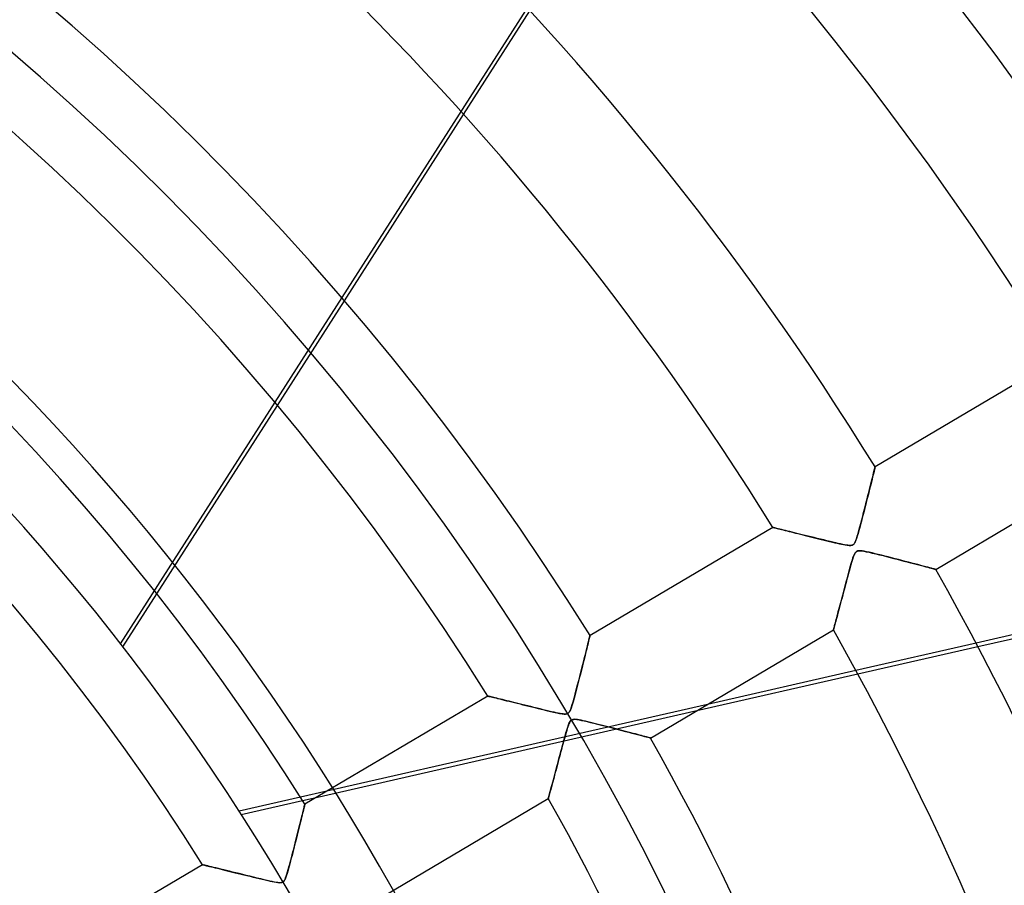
# Model space of a CAD drawing. Header units: millimetres. Extents: x -635 to 635, y -635 to 635.
# Tile 44 of 52: x 145 to 228, y 99 to 172. Entities that reach past the tile are written whole.
import ezdxf

# ---------------------------------------------------------------- set-up
doc = ezdxf.new("R2010")
doc.units = ezdxf.units.MM
doc.layers.add('HIDDEN', color=7, linetype='Continuous')
doc.layers.add('THICK', color=7, linetype='Continuous')

msp = doc.modelspace()

# ---------------------------------------------------------------- linework, layer by layer
at = {"layer": 'HIDDEN'}
for p, q in [((153.852, 119.444), (203.148, 196.44)), ((182.686, 163.903), (188.261, 172.611)), ((167.041, 139.468), (172.672, 148.262)), ((217.163, 133.908), (217.191, 134.022)), ((217.191, 134.022), (217.215, 134.119)), ((217.215, 134.119), (217.234, 134.195)), ((217.234, 134.195), (217.248, 134.251)), ((217.248, 134.251), (217.256, 134.284)), ((217.256, 134.284), (217.259, 134.296)), ((216.959, 133.089), (217.008, 133.284)), ((217.008, 133.284), (217.053, 133.464)), ((217.053, 133.464), (217.093, 133.628)), ((217.093, 133.628), (217.13, 133.776)), ((217.13, 133.776), (217.163, 133.908)), ((216.726, 132.157), (216.789, 132.412)), ((216.789, 132.412), (216.85, 132.652)), ((216.85, 132.652), (216.906, 132.878)), ((216.906, 132.878), (216.959, 133.089)), ((216.518, 131.338), (216.589, 131.619)), ((216.589, 131.619), (216.659, 131.892)), ((216.659, 131.892), (216.726, 132.157)), ((216.294, 130.462), (216.371, 130.759)), ((216.371, 130.759), (216.445, 131.051)), ((216.445, 131.051), (216.518, 131.338)), ((216.137, 129.859), (216.217, 130.162)), ((216.217, 130.162), (216.294, 130.462)), ((208.667, 129.214), (208.675, 129.212)), ((208.675, 129.212), (208.699, 129.207)), ((208.699, 129.207), (208.738, 129.197)), ((208.738, 129.197), (208.792, 129.184)), ((208.792, 129.184), (208.861, 129.167)), ((208.861, 129.167), (208.944, 129.146)), ((208.944, 129.146), (209.041, 129.123)), ((209.041, 129.123), (209.15, 129.096)), ((209.15, 129.096), (209.271, 129.066)), ((209.271, 129.066), (209.403, 129.034)), ((215.897, 128.963), (215.976, 129.25)), ((215.976, 129.25), (216.057, 129.553)), ((216.057, 129.553), (216.137, 129.859)), ((209.403, 129.034), (209.546, 128.999)), ((209.546, 128.999), (209.698, 128.961)), ((209.698, 128.961), (209.859, 128.922)), ((209.859, 128.922), (210.028, 128.88)), ((210.028, 128.88), (210.205, 128.836)), ((210.205, 128.836), (210.389, 128.791)), ((210.389, 128.791), (210.578, 128.744)), ((210.578, 128.744), (210.774, 128.696)), ((210.774, 128.696), (210.975, 128.646)), ((210.975, 128.646), (211.181, 128.595)), ((211.181, 128.595), (211.392, 128.543)), ((211.392, 128.543), (211.607, 128.49)), ((211.607, 128.49), (211.826, 128.436)), ((211.826, 128.436), (212.049, 128.381)), ((212.049, 128.381), (212.274, 128.325)), ((212.274, 128.325), (212.503, 128.268)), ((212.503, 128.268), (212.734, 128.212)), ((215.629, 128.103), (215.69, 128.269)), ((215.69, 128.269), (215.754, 128.469)), ((215.754, 128.469), (215.824, 128.701)), ((215.824, 128.701), (215.897, 128.963)), ((212.734, 128.212), (212.967, 128.154)), ((212.967, 128.154), (213.202, 128.097)), ((213.202, 128.097), (213.436, 128.04)), ((213.436, 128.04), (213.664, 127.985)), ((213.664, 127.985), (213.88, 127.933)), ((213.88, 127.933), (214.082, 127.886)), ((214.082, 127.886), (214.27, 127.843)), ((214.27, 127.843), (214.442, 127.805)), ((214.442, 127.805), (214.597, 127.773)), ((214.597, 127.773), (214.75, 127.743)), ((214.75, 127.743), (214.917, 127.716)), ((214.917, 127.716), (215.08, 127.698)), ((215.08, 127.698), (215.22, 127.699)), ((215.22, 127.699), (215.33, 127.721)), ((215.33, 127.721), (215.419, 127.768)), ((215.419, 127.768), (215.496, 127.845)), ((215.496, 127.845), (215.566, 127.96)), ((215.566, 127.96), (215.629, 128.103)), ((215.382, 126.596), (215.334, 126.442)), ((215.427, 126.729), (215.382, 126.596)), ((215.47, 126.844), (215.427, 126.729)), ((215.511, 126.941), (215.47, 126.844)), ((215.552, 127.023), (215.511, 126.941)), ((215.593, 127.09), (215.552, 127.023)), ((215.636, 127.143), (215.593, 127.09)), ((215.681, 127.185), (215.636, 127.143)), ((215.732, 127.216), (215.681, 127.185)), ((215.79, 127.238), (215.732, 127.216)), ((215.856, 127.252), (215.79, 127.238)), ((215.935, 127.257), (215.856, 127.252)), ((216.036, 127.254), (215.935, 127.257)), ((216.17, 127.239), (216.036, 127.254)), ((216.34, 127.212), (216.17, 127.239)), ((216.537, 127.173), (216.34, 127.212)), ((216.758, 127.125), (216.537, 127.173)), ((216.999, 127.069), (216.758, 127.125)), ((217.255, 127.008), (216.999, 127.069)), ((217.52, 126.943), (217.255, 127.008)), ((217.792, 126.875), (217.52, 126.943)), ((218.071, 126.805), (217.792, 126.875)), ((218.354, 126.733), (218.071, 126.805)), ((218.641, 126.66), (218.354, 126.733)), ((218.93, 126.586), (218.641, 126.66)), ((219.22, 126.511), (218.93, 126.586)), ((215.165, 125.858), (215.101, 125.628)), ((215.225, 126.071), (215.165, 125.858)), ((215.281, 126.266), (215.225, 126.071)), ((215.334, 126.442), (215.281, 126.266)), ((219.509, 126.436), (219.22, 126.511)), ((219.794, 126.362), (219.509, 126.436)), ((220.073, 126.289), (219.794, 126.362)), ((220.343, 126.218), (220.073, 126.289)), ((220.603, 126.15), (220.343, 126.218)), ((220.851, 126.085), (220.603, 126.15)), ((221.086, 126.023), (220.851, 126.085)), ((221.306, 125.965), (221.086, 126.023)), ((221.509, 125.911), (221.306, 125.965)), ((221.695, 125.862), (221.509, 125.911)), ((221.861, 125.818), (221.695, 125.862)), ((222.006, 125.78), (221.861, 125.818)), ((222.127, 125.747), (222.006, 125.78)), ((222.224, 125.722), (222.127, 125.747)), ((214.965, 125.128), (214.893, 124.859)), ((215.035, 125.384), (214.965, 125.128)), ((215.101, 125.628), (215.035, 125.384)), ((222.293, 125.703), (222.224, 125.722)), ((222.335, 125.692), (222.293, 125.703)), ((222.35, 125.688), (222.335, 125.692)), ((214.748, 124.316), (214.678, 124.053)), ((214.82, 124.586), (214.748, 124.316)), ((214.893, 124.859), (214.82, 124.586)), ((154.054, 119.183), (156.906, 123.638)), ((214.478, 123.304), (214.416, 123.069)), ((214.543, 123.546), (214.478, 123.304)), ((214.609, 123.796), (214.543, 123.546)), ((214.678, 124.053), (214.609, 123.796)), ((214.297, 122.623), (214.241, 122.414)), ((214.355, 122.842), (214.297, 122.623)), ((214.416, 123.069), (214.355, 122.842)), ((214.039, 121.658), (213.995, 121.492)), ((214.086, 121.834), (214.039, 121.658)), ((214.136, 122.019), (214.086, 121.834)), ((214.187, 122.212), (214.136, 122.019)), ((214.241, 122.414), (214.187, 122.212)), ((213.822, 120.846), (213.799, 120.762)), ((213.849, 120.947), (213.822, 120.846)), ((213.88, 121.063), (213.849, 120.947)), ((213.915, 121.193), (213.88, 121.063)), ((213.953, 121.337), (213.915, 121.193)), ((213.995, 121.492), (213.953, 121.337)), ((193.246, 119.894), (193.271, 119.995)), ((193.271, 119.995), (193.289, 120.069)), ((193.289, 120.069), (193.3, 120.114)), ((193.3, 120.114), (193.304, 120.128)), ((213.76, 120.617), (213.758, 120.607)), ((213.768, 120.646), (213.76, 120.617)), ((213.781, 120.695), (213.768, 120.646)), ((213.799, 120.762), (213.781, 120.695)), ((193.032, 119.03), (193.085, 119.244)), ((193.085, 119.244), (193.134, 119.439)), ((193.134, 119.439), (193.177, 119.614)), ((193.177, 119.614), (193.214, 119.766)), ((193.214, 119.766), (193.246, 119.894)), ((225.737, 119.498), (215.647, 117.195)), ((215.802, 116.909), (225.888, 119.212)), ((192.846, 118.283), (192.912, 118.549)), ((192.912, 118.549), (192.974, 118.798)), ((192.974, 118.798), (193.032, 119.03)), ((192.619, 117.381), (192.699, 117.698)), ((192.699, 117.698), (192.775, 117.999)), ((192.775, 117.999), (192.846, 118.283)), ((192.356, 116.346), (192.447, 116.702)), ((192.447, 116.702), (192.535, 117.049)), ((192.535, 117.049), (192.619, 117.381)), ((192.18, 115.668), (192.266, 116)), ((192.266, 116), (192.356, 116.346)), ((184.711, 115.047), (184.723, 115.044)), ((184.723, 115.044), (184.757, 115.036)), ((184.757, 115.036), (184.813, 115.022)), ((184.813, 115.022), (184.889, 115.004)), ((184.889, 115.004), (184.986, 114.98)), ((191.945, 114.791), (192.018, 115.06)), ((192.018, 115.06), (192.097, 115.354)), ((192.097, 115.354), (192.18, 115.668)), ((203.175, 114.348), (171.183, 107.046)), ((184.986, 114.98), (185.101, 114.952)), ((185.101, 114.952), (185.232, 114.92)), ((185.232, 114.92), (185.379, 114.884)), ((185.379, 114.884), (185.54, 114.845)), ((185.54, 114.845), (185.714, 114.802)), ((185.714, 114.802), (185.899, 114.757)), ((185.899, 114.757), (186.095, 114.709)), ((186.095, 114.709), (186.299, 114.659)), ((186.299, 114.659), (186.512, 114.606)), ((186.512, 114.606), (186.732, 114.552)), ((186.732, 114.552), (186.959, 114.496)), ((186.959, 114.496), (187.191, 114.439)), ((187.191, 114.439), (187.429, 114.38)), ((187.429, 114.38), (187.672, 114.321)), ((187.672, 114.321), (187.919, 114.26)), ((187.919, 114.26), (188.17, 114.198)), ((188.17, 114.198), (188.425, 114.135)), ((191.749, 114.131), (191.812, 114.329)), ((191.812, 114.329), (191.876, 114.549)), ((191.876, 114.549), (191.945, 114.791)), ((170.3, 106.524), (202.291, 113.826)), ((188.425, 114.135), (188.682, 114.072)), ((188.682, 114.072), (188.941, 114.008)), ((188.941, 114.008), (189.203, 113.944)), ((189.203, 113.944), (189.465, 113.88)), ((189.465, 113.88), (189.727, 113.817)), ((189.727, 113.817), (189.989, 113.755)), ((189.989, 113.755), (190.249, 113.695)), ((190.249, 113.695), (190.505, 113.638)), ((190.505, 113.638), (190.743, 113.59)), ((190.743, 113.59), (190.951, 113.554)), ((190.951, 113.554), (191.123, 113.535)), ((191.123, 113.535), (191.256, 113.533)), ((191.256, 113.533), (191.358, 113.55)), ((191.358, 113.55), (191.44, 113.584)), ((191.44, 113.584), (191.508, 113.638)), ((191.508, 113.638), (191.569, 113.714)), ((191.569, 113.714), (191.627, 113.819)), ((191.627, 113.819), (191.687, 113.959)), ((191.687, 113.959), (191.749, 114.131)), ((191.488, 112.598), (191.445, 112.471)), ((191.53, 112.707), (191.488, 112.598)), ((191.571, 112.8), (191.53, 112.707)), ((191.612, 112.878), (191.571, 112.8)), ((191.654, 112.941), (191.612, 112.878)), ((191.698, 112.992), (191.654, 112.941)), ((191.747, 113.031), (191.698, 112.992)), ((191.803, 113.061), (191.747, 113.031)), ((191.869, 113.081), (191.803, 113.061)), ((191.946, 113.091), (191.869, 113.081)), ((192.037, 113.092), (191.946, 113.091)), ((192.144, 113.084), (192.037, 113.092)), ((192.267, 113.068), (192.144, 113.084)), ((192.407, 113.044), (192.267, 113.068)), ((192.564, 113.013), (192.407, 113.044)), ((192.738, 112.976), (192.564, 113.013)), ((192.927, 112.933), (192.738, 112.976)), ((193.129, 112.886), (192.927, 112.933)), ((193.341, 112.835), (193.129, 112.886)), ((193.557, 112.782), (193.341, 112.835)), ((193.777, 112.727), (193.557, 112.782)), ((194.002, 112.671), (193.777, 112.727)), ((194.229, 112.613), (194.002, 112.671)), ((194.459, 112.554), (194.229, 112.613)), ((194.691, 112.495), (194.459, 112.554)), ((191.237, 111.774), (191.176, 111.556)), ((191.294, 111.976), (191.237, 111.774)), ((191.348, 112.161), (191.294, 111.976)), ((191.398, 112.326), (191.348, 112.161)), ((191.445, 112.471), (191.398, 112.326)), ((194.924, 112.435), (194.691, 112.495)), ((195.158, 112.374), (194.924, 112.435)), ((195.392, 112.314), (195.158, 112.374)), ((195.624, 112.253), (195.392, 112.314)), ((195.853, 112.193), (195.624, 112.253)), ((196.079, 112.134), (195.853, 112.193)), ((196.3, 112.076), (196.079, 112.134)), ((196.514, 112.02), (196.3, 112.076)), ((196.722, 111.965), (196.514, 112.02)), ((196.923, 111.912), (196.722, 111.965)), ((197.115, 111.861), (196.923, 111.912)), ((197.297, 111.813), (197.115, 111.861)), ((197.47, 111.767), (197.297, 111.813)), ((197.632, 111.724), (197.47, 111.767)), ((197.781, 111.685), (197.632, 111.724)), ((197.917, 111.649), (197.781, 111.685)), ((191.046, 111.08), (190.977, 110.825)), ((191.112, 111.324), (191.046, 111.08)), ((191.176, 111.556), (191.112, 111.324)), ((198.038, 111.616), (197.917, 111.649)), ((198.144, 111.588), (198.038, 111.616)), ((198.232, 111.564), (198.144, 111.588)), ((198.302, 111.546), (198.232, 111.564)), ((198.353, 111.532), (198.302, 111.546)), ((198.384, 111.524), (198.353, 111.532)), ((198.394, 111.521), (198.384, 111.524)), ((190.766, 110.036), (190.698, 109.783)), ((190.835, 110.296), (190.766, 110.036)), ((190.906, 110.561), (190.835, 110.296)), ((190.977, 110.825), (190.906, 110.561)), ((190.569, 109.299), (190.507, 109.067)), ((190.633, 109.537), (190.569, 109.299)), ((190.698, 109.783), (190.633, 109.537)), ((190.334, 108.42), (190.281, 108.221)), ((190.39, 108.628), (190.334, 108.42)), ((190.447, 108.844), (190.39, 108.628)), ((190.507, 109.067), (190.447, 108.844)), ((190.134, 107.672), (190.089, 107.506)), ((190.181, 107.847), (190.134, 107.672)), ((190.23, 108.03), (190.181, 107.847)), ((190.281, 108.221), (190.23, 108.03)), ((189.879, 106.725), (189.856, 106.64)), ((189.906, 106.825), (189.879, 106.725)), ((189.936, 106.938), (189.906, 106.825)), ((189.97, 107.064), (189.936, 106.938)), ((190.007, 107.201), (189.97, 107.064)), ((190.047, 107.348), (190.007, 107.201)), ((190.089, 107.506), (190.047, 107.348)), ((168.981, 106.544), (163.816, 105.365)), ((163.995, 105.085), (169.157, 106.263)), ((169.317, 105.839), (169.33, 105.891)), ((169.33, 105.891), (169.34, 105.93)), ((169.34, 105.93), (169.345, 105.953)), ((169.345, 105.953), (169.347, 105.961)), ((189.804, 106.448), (189.802, 106.44)), ((189.811, 106.472), (189.804, 106.448)), ((189.822, 106.513), (189.811, 106.472)), ((189.837, 106.569), (189.822, 106.513)), ((189.856, 106.64), (189.837, 106.569)), ((169.101, 104.959), (169.138, 105.109)), ((169.138, 105.109), (169.172, 105.247)), ((169.172, 105.247), (169.203, 105.375)), ((169.203, 105.375), (169.232, 105.492)), ((169.232, 105.492), (169.258, 105.597)), ((169.258, 105.597), (169.281, 105.691)), ((169.281, 105.691), (169.301, 105.771)), ((169.301, 105.771), (169.317, 105.839)), ((168.876, 104.05), (168.926, 104.253)), ((168.926, 104.253), (168.974, 104.445)), ((168.974, 104.445), (169.019, 104.627)), ((169.019, 104.627), (169.061, 104.798)), ((169.061, 104.798), (169.101, 104.959)), ((168.711, 103.393), (168.768, 103.619)), ((168.768, 103.619), (168.823, 103.838)), ((168.823, 103.838), (168.876, 104.05)), ((168.471, 102.444), (168.533, 102.687)), ((168.533, 102.687), (168.594, 102.927)), ((168.594, 102.927), (168.653, 103.162)), ((168.653, 103.162), (168.711, 103.393)), ((168.279, 101.697), (168.344, 101.948)), ((168.344, 101.948), (168.408, 102.197)), ((168.408, 102.197), (168.471, 102.444)), ((168.014, 100.697), (168.079, 100.937)), ((168.079, 100.937), (168.146, 101.189)), ((168.146, 101.189), (168.213, 101.444)), ((168.213, 101.444), (168.279, 101.697)), ((160.754, 100.879), (160.764, 100.876)), ((160.764, 100.876), (160.793, 100.869)), ((160.793, 100.869), (160.841, 100.857)), ((160.841, 100.857), (160.908, 100.841)), ((160.908, 100.841), (160.994, 100.821)), ((160.994, 100.821), (161.096, 100.796)), ((161.096, 100.796), (161.214, 100.767)), ((161.214, 100.767), (161.346, 100.735)), ((161.346, 100.735), (161.493, 100.7)), ((161.493, 100.7), (161.652, 100.661)), ((161.652, 100.661), (161.823, 100.619)), ((161.823, 100.619), (162.004, 100.575)), ((162.004, 100.575), (162.196, 100.528)), ((162.196, 100.528), (162.396, 100.48)), ((162.396, 100.48), (162.603, 100.429)), ((162.603, 100.429), (162.819, 100.376)), ((162.819, 100.376), (163.04, 100.322)), ((163.04, 100.322), (163.268, 100.266)), ((163.268, 100.266), (163.502, 100.208)), ((163.502, 100.208), (163.741, 100.15)), ((163.741, 100.15), (163.984, 100.09)), ((167.836, 100.085), (167.892, 100.268)), ((167.892, 100.268), (167.951, 100.473)), ((167.951, 100.473), (168.014, 100.697)), ((163.984, 100.09), (164.232, 100.029)), ((164.232, 100.029), (164.483, 99.967)), ((164.483, 99.967), (164.738, 99.905)), ((164.738, 99.905), (164.995, 99.842)), ((164.995, 99.842), (165.255, 99.779)), ((165.255, 99.779), (165.514, 99.716)), ((165.514, 99.716), (165.766, 99.655)), ((165.766, 99.655), (166.003, 99.599)), ((166.003, 99.599), (166.223, 99.548)), ((166.223, 99.548), (166.425, 99.502)), ((166.425, 99.502), (166.607, 99.463)), ((166.607, 99.463), (166.771, 99.429)), ((166.771, 99.429), (166.93, 99.401)), ((166.93, 99.401), (167.082, 99.379)), ((167.082, 99.379), (167.217, 99.368)), ((167.217, 99.368), (167.331, 99.372)), ((167.331, 99.372), (167.422, 99.39)), ((167.422, 99.39), (167.498, 99.425)), ((167.498, 99.425), (167.564, 99.481)), ((167.564, 99.481), (167.625, 99.561)), ((167.625, 99.561), (167.682, 99.666)), ((167.682, 99.666), (167.734, 99.787)), ((167.734, 99.787), (167.784, 99.924)), ((167.784, 99.924), (167.836, 100.085))]:
    msp.add_line(p, q, dxfattribs=at)
for radius, start, end in [(556.5, 0, 179.99998), (552.5, 0, 180.00002), (500, 0, 179.99998), (222.6, 0, 180.00002), (202.448, 270.00002, 89.99998), (194.775, 0, 89.99998)]:
    msp.add_arc((0, 0), radius, start, end, dxfattribs=at)
at = {"layer": 'THICK'}
for p, q in [((172.672, 148.262), (182.686, 163.903)), ((232.622, 143.381), (217.259, 134.296)), ((156.906, 123.638), (167.041, 139.468)), ((217.204, 134.073), (217.174, 133.951)), ((217.228, 134.169), (217.204, 134.073)), ((217.245, 134.239), (217.228, 134.169)), ((217.256, 134.281), (217.245, 134.239)), ((217.259, 134.296), (217.256, 134.281)), ((222.35, 125.688), (237.712, 134.774)), ((216.999, 133.247), (216.944, 133.027)), ((217.05, 133.452), (216.999, 133.247)), ((217.096, 133.638), (217.05, 133.452)), ((217.138, 133.805), (217.096, 133.638)), ((217.174, 133.951), (217.138, 133.805)), ((216.822, 132.543), (216.757, 132.282)), ((216.885, 132.791), (216.822, 132.543)), ((216.944, 133.027), (216.885, 132.791)), ((216.618, 131.732), (216.546, 131.446)), ((216.689, 132.012), (216.618, 131.732)), ((216.757, 132.282), (216.689, 132.012)), ((216.398, 130.867), (216.324, 130.578)), ((216.472, 131.157), (216.398, 130.867)), ((216.546, 131.446), (216.472, 131.157)), ((216.177, 130.008), (216.104, 129.73)), ((216.25, 130.291), (216.177, 130.008)), ((216.324, 130.578), (216.25, 130.291)), ((208.667, 129.214), (193.304, 120.128)), ((208.677, 129.212), (208.667, 129.214)), ((208.707, 129.205), (208.677, 129.212)), ((208.756, 129.193), (208.707, 129.205)), ((208.823, 129.176), (208.756, 129.193)), ((208.908, 129.155), (208.823, 129.176)), ((209.009, 129.131), (208.908, 129.155)), ((209.125, 129.102), (209.009, 129.131)), ((209.257, 129.07), (209.125, 129.102)), ((209.401, 129.034), (209.257, 129.07)), ((215.961, 129.196), (215.892, 128.942)), ((216.032, 129.459), (215.961, 129.196)), ((216.104, 129.73), (216.032, 129.459)), ((209.557, 128.996), (209.401, 129.034)), ((209.724, 128.955), (209.557, 128.996)), ((209.901, 128.911), (209.724, 128.955)), ((210.087, 128.866), (209.901, 128.911)), ((210.281, 128.818), (210.087, 128.866)), ((210.483, 128.768), (210.281, 128.818)), ((210.694, 128.716), (210.483, 128.768)), ((210.914, 128.661), (210.694, 128.716)), ((211.142, 128.605), (210.914, 128.661)), ((211.378, 128.547), (211.142, 128.605)), ((211.621, 128.486), (211.378, 128.547)), ((211.872, 128.424), (211.621, 128.486)), ((212.13, 128.361), (211.872, 128.424)), ((212.394, 128.295), (212.13, 128.361)), ((212.665, 128.228), (212.394, 128.295)), ((212.94, 128.161), (212.665, 128.228)), ((215.699, 128.295), (215.641, 128.133)), ((215.76, 128.487), (215.699, 128.295)), ((215.824, 128.704), (215.76, 128.487)), ((215.892, 128.942), (215.824, 128.704)), ((213.21, 128.095), (212.94, 128.161)), ((213.469, 128.032), (213.21, 128.095)), ((213.715, 127.973), (213.469, 128.032)), ((213.946, 127.918), (213.715, 127.973)), ((214.162, 127.868), (213.946, 127.918)), ((214.36, 127.823), (214.162, 127.868)), ((214.539, 127.785), (214.36, 127.823)), ((214.698, 127.753), (214.539, 127.785)), ((214.837, 127.728), (214.698, 127.753)), ((214.957, 127.71), (214.837, 127.728)), ((215.063, 127.7), (214.957, 127.71)), ((215.154, 127.696), (215.063, 127.7)), ((215.233, 127.7), (215.154, 127.696)), ((215.3, 127.712), (215.233, 127.7)), ((215.358, 127.731), (215.3, 127.712)), ((215.41, 127.761), (215.358, 127.731)), ((215.457, 127.801), (215.41, 127.761)), ((215.501, 127.852), (215.457, 127.801)), ((215.544, 127.919), (215.501, 127.852)), ((215.59, 128.009), (215.544, 127.919)), ((215.641, 128.133), (215.59, 128.009)), ((215.351, 126.498), (215.399, 126.646)), ((215.399, 126.646), (215.455, 126.805)), ((215.455, 126.805), (215.518, 126.957)), ((215.518, 126.957), (215.586, 127.08)), ((215.586, 127.08), (215.658, 127.165)), ((215.658, 127.165), (215.742, 127.22)), ((215.742, 127.22), (215.848, 127.25)), ((215.848, 127.25), (215.982, 127.257)), ((215.982, 127.257), (216.138, 127.243)), ((216.138, 127.243), (216.312, 127.217)), ((216.312, 127.217), (216.518, 127.177)), ((216.518, 127.177), (216.756, 127.125)), ((216.756, 127.125), (217.021, 127.064)), ((217.021, 127.064), (217.31, 126.994)), ((217.31, 126.994), (217.615, 126.919)), ((217.615, 126.919), (217.921, 126.843)), ((217.921, 126.843), (218.225, 126.766)), ((218.225, 126.766), (218.525, 126.69)), ((218.525, 126.69), (218.822, 126.614)), ((218.822, 126.614), (219.114, 126.538)), ((215.087, 125.578), (215.146, 125.792)), ((215.146, 125.792), (215.202, 125.992)), ((215.202, 125.992), (215.255, 126.177)), ((215.255, 126.177), (215.305, 126.346)), ((215.305, 126.346), (215.351, 126.498)), ((219.114, 126.538), (219.401, 126.464)), ((219.401, 126.464), (219.681, 126.391)), ((219.681, 126.391), (219.954, 126.32)), ((219.954, 126.32), (220.219, 126.251)), ((220.219, 126.251), (220.472, 126.184)), ((220.472, 126.184), (220.712, 126.121)), ((220.712, 126.121), (220.937, 126.062)), ((220.937, 126.062), (221.147, 126.007)), ((221.147, 126.007), (221.342, 125.955)), ((221.342, 125.955), (221.521, 125.908)), ((221.521, 125.908), (221.684, 125.865)), ((221.684, 125.865), (221.832, 125.826)), ((221.832, 125.826), (221.963, 125.791)), ((221.963, 125.791), (222.077, 125.761)), ((222.077, 125.761), (222.173, 125.735)), ((214.9, 124.886), (214.963, 125.119)), ((214.963, 125.119), (215.026, 125.352)), ((215.026, 125.352), (215.087, 125.578)), ((222.173, 125.735), (222.25, 125.715)), ((222.25, 125.715), (222.305, 125.7)), ((222.305, 125.7), (222.338, 125.691)), ((222.338, 125.691), (222.35, 125.688)), ((214.656, 123.972), (214.716, 124.196)), ((214.716, 124.196), (214.777, 124.424)), ((214.777, 124.424), (214.838, 124.654)), ((214.838, 124.654), (214.9, 124.886)), ((214.426, 123.109), (214.482, 123.318)), ((214.482, 123.318), (214.539, 123.532)), ((214.539, 123.532), (214.597, 123.75)), ((214.597, 123.75), (214.656, 123.972)), ((243.709, 123.6), (225.737, 119.498)), ((225.888, 119.212), (243.855, 123.312)), ((214.216, 122.319), (214.266, 122.508)), ((214.266, 122.508), (214.318, 122.703)), ((214.318, 122.703), (214.372, 122.903)), ((214.372, 122.903), (214.426, 123.109)), ((213.992, 121.481), (214.032, 121.632)), ((214.032, 121.632), (214.075, 121.792)), ((214.075, 121.792), (214.12, 121.961)), ((214.12, 121.961), (214.167, 122.137)), ((214.167, 122.137), (214.216, 122.319)), ((213.791, 120.731), (213.809, 120.8)), ((213.809, 120.8), (213.832, 120.882)), ((213.832, 120.882), (213.857, 120.978)), ((213.857, 120.978), (213.886, 121.087)), ((213.886, 121.087), (213.919, 121.207)), ((213.919, 121.207), (213.954, 121.339)), ((213.954, 121.339), (213.992, 121.481)), ((193.264, 119.965), (193.242, 119.877)), ((193.281, 120.036), (193.264, 119.965)), ((193.294, 120.087), (193.281, 120.036)), ((193.301, 120.118), (193.294, 120.087)), ((193.304, 120.128), (193.301, 120.118)), ((198.394, 111.521), (213.758, 120.607)), ((213.758, 120.607), (213.76, 120.615)), ((213.76, 120.615), (213.766, 120.638)), ((213.766, 120.638), (213.776, 120.677)), ((213.776, 120.677), (213.791, 120.731)), ((193.074, 119.2), (193.031, 119.027)), ((193.115, 119.362), (193.074, 119.2)), ((193.152, 119.512), (193.115, 119.362)), ((193.185, 119.649), (193.152, 119.512)), ((193.216, 119.771), (193.185, 119.649)), ((193.242, 119.877), (193.216, 119.771)), ((192.887, 118.449), (192.835, 118.241)), ((192.938, 118.651), (192.887, 118.449)), ((192.986, 118.843), (192.938, 118.651)), ((193.031, 119.027), (192.986, 118.843)), ((192.669, 117.578), (192.611, 117.348)), ((192.726, 117.804), (192.669, 117.578)), ((192.781, 118.025), (192.726, 117.804)), ((192.835, 118.241), (192.781, 118.025)), ((192.433, 116.648), (192.373, 116.415)), ((192.492, 116.882), (192.433, 116.648)), ((192.552, 117.115), (192.492, 116.882)), ((192.611, 117.348), (192.552, 117.115)), ((202.291, 113.826), (215.802, 116.909)), ((215.647, 117.195), (203.175, 114.348)), ((192.254, 115.953), (192.195, 115.726)), ((192.314, 116.183), (192.254, 115.953)), ((192.373, 116.415), (192.314, 116.183)), ((184.711, 115.047), (169.347, 105.961)), ((184.72, 115.045), (184.711, 115.047)), ((184.744, 115.039), (184.72, 115.045)), ((184.785, 115.029), (184.744, 115.039)), ((184.841, 115.015), (184.785, 115.029)), ((184.913, 114.998), (184.841, 115.015)), ((184.999, 114.977), (184.913, 114.998)), ((192.02, 115.067), (191.963, 114.858)), ((192.078, 115.282), (192.02, 115.067)), ((192.136, 115.502), (192.078, 115.282)), ((192.195, 115.726), (192.136, 115.502)), ((185.099, 114.952), (184.999, 114.977)), ((185.213, 114.925), (185.099, 114.952)), ((185.34, 114.894), (185.213, 114.925)), ((185.477, 114.86), (185.34, 114.894)), ((185.626, 114.824), (185.477, 114.86)), ((185.784, 114.785), (185.626, 114.824)), ((185.952, 114.744), (185.784, 114.785)), ((186.127, 114.701), (185.952, 114.744)), ((186.311, 114.656), (186.127, 114.701)), ((186.503, 114.608), (186.311, 114.656)), ((186.703, 114.559), (186.503, 114.608)), ((186.912, 114.508), (186.703, 114.559)), ((187.129, 114.454), (186.912, 114.508)), ((187.354, 114.399), (187.129, 114.454)), ((187.586, 114.342), (187.354, 114.399)), ((187.826, 114.282), (187.586, 114.342)), ((188.073, 114.222), (187.826, 114.282)), ((188.327, 114.159), (188.073, 114.222)), ((191.803, 114.3), (191.754, 114.148)), ((191.854, 114.471), (191.803, 114.3)), ((191.907, 114.657), (191.854, 114.471)), ((191.963, 114.858), (191.907, 114.657)), ((188.589, 114.095), (188.327, 114.159)), ((188.855, 114.029), (188.589, 114.095)), ((189.121, 113.964), (188.855, 114.029)), ((189.377, 113.902), (189.121, 113.964)), ((189.623, 113.842), (189.377, 113.902)), ((189.857, 113.786), (189.623, 113.842)), ((190.078, 113.734), (189.857, 113.786)), ((190.282, 113.687), (190.078, 113.734)), ((190.47, 113.646), (190.282, 113.687)), ((190.639, 113.61), (190.47, 113.646)), ((190.789, 113.581), (190.639, 113.61)), ((190.92, 113.558), (190.789, 113.581)), ((191.036, 113.543), (190.92, 113.558)), ((191.137, 113.534), (191.036, 113.543)), ((191.225, 113.532), (191.137, 113.534)), ((191.301, 113.538), (191.225, 113.532)), ((191.367, 113.552), (191.301, 113.538)), ((191.425, 113.576), (191.367, 113.552)), ((191.478, 113.611), (191.425, 113.576)), ((191.527, 113.659), (191.478, 113.611)), ((191.573, 113.722), (191.527, 113.659)), ((191.618, 113.801), (191.573, 113.722)), ((191.663, 113.898), (191.618, 113.801)), ((191.708, 114.014), (191.663, 113.898)), ((191.754, 114.148), (191.708, 114.014)), ((191.43, 112.427), (191.499, 112.626)), ((191.499, 112.626), (191.565, 112.786)), ((191.565, 112.786), (191.629, 112.904)), ((191.629, 112.904), (191.692, 112.986)), ((191.692, 112.986), (191.761, 113.04)), ((191.761, 113.04), (191.841, 113.074)), ((191.841, 113.074), (191.937, 113.091)), ((191.937, 113.091), (192.058, 113.092)), ((192.058, 113.092), (192.209, 113.076)), ((192.209, 113.076), (192.39, 113.047)), ((192.39, 113.047), (192.593, 113.007)), ((192.593, 113.007), (192.817, 112.958)), ((192.817, 112.958), (193.062, 112.902)), ((193.062, 112.902), (193.333, 112.837)), ((193.333, 112.837), (193.629, 112.764)), ((193.629, 112.764), (193.944, 112.685)), ((193.944, 112.685), (194.277, 112.601)), ((194.277, 112.601), (194.623, 112.512)), ((194.623, 112.512), (194.978, 112.421)), ((191.14, 111.428), (191.212, 111.687)), ((191.212, 111.687), (191.285, 111.944)), ((191.285, 111.944), (191.358, 112.195)), ((191.358, 112.195), (191.43, 112.427)), ((194.978, 112.421), (195.325, 112.331)), ((195.325, 112.331), (195.657, 112.245)), ((195.657, 112.245), (195.973, 112.162)), ((195.973, 112.162), (196.273, 112.083)), ((196.273, 112.083), (196.556, 112.009)), ((196.556, 112.009), (196.822, 111.939)), ((196.822, 111.939), (197.07, 111.873)), ((197.07, 111.873), (197.301, 111.812)), ((197.301, 111.812), (197.514, 111.756)), ((197.514, 111.756), (197.708, 111.704)), ((197.708, 111.704), (197.882, 111.658)), ((190.929, 110.647), (190.999, 110.907)), ((190.999, 110.907), (191.069, 111.167)), ((191.069, 111.167), (191.14, 111.428)), ((197.882, 111.658), (198.034, 111.617)), ((198.034, 111.617), (198.161, 111.583)), ((198.161, 111.583), (198.262, 111.556)), ((198.262, 111.556), (198.335, 111.537)), ((198.335, 111.537), (198.379, 111.525)), ((198.379, 111.525), (198.394, 111.521)), ((190.724, 109.88), (190.791, 110.133)), ((190.791, 110.133), (190.86, 110.389)), ((190.86, 110.389), (190.929, 110.647)), ((190.527, 109.142), (190.591, 109.384)), ((190.591, 109.384), (190.657, 109.63)), ((190.657, 109.63), (190.724, 109.88)), ((190.283, 108.23), (190.342, 108.449)), ((190.342, 108.449), (190.402, 108.674)), ((190.402, 108.674), (190.464, 108.906)), ((190.464, 108.906), (190.527, 109.142)), ((190.07, 107.436), (190.12, 107.62)), ((190.12, 107.62), (190.172, 107.815)), ((190.172, 107.815), (190.226, 108.018)), ((190.226, 108.018), (190.283, 108.23)), ((171.183, 107.046), (168.981, 106.544)), ((189.875, 106.712), (189.906, 106.826)), ((189.906, 106.826), (189.941, 106.957)), ((189.941, 106.957), (189.981, 107.103)), ((189.981, 107.103), (190.024, 107.263)), ((190.024, 107.263), (190.07, 107.436)), ((169.157, 106.263), (170.3, 106.524)), ((169.337, 105.92), (169.325, 105.87)), ((169.345, 105.95), (169.337, 105.92)), ((169.347, 105.961), (169.345, 105.95)), ((174.437, 97.353), (189.802, 106.44)), ((189.802, 106.44), (189.805, 106.451)), ((189.805, 106.451), (189.814, 106.485)), ((189.814, 106.485), (189.829, 106.54)), ((189.829, 106.54), (189.85, 106.616)), ((189.85, 106.616), (189.875, 106.712)), ((169.16, 105.197), (169.119, 105.033)), ((169.197, 105.349), (169.16, 105.197)), ((169.231, 105.486), (169.197, 105.349)), ((169.261, 105.608), (169.231, 105.486)), ((169.287, 105.714), (169.261, 105.608)), ((169.308, 105.801), (169.287, 105.714)), ((169.325, 105.87), (169.308, 105.801)), ((168.928, 104.262), (168.874, 104.046)), ((168.98, 104.469), (168.928, 104.262)), ((169.029, 104.668), (168.98, 104.469)), ((169.076, 104.856), (169.029, 104.668)), ((169.119, 105.033), (169.076, 104.856)), ((168.761, 103.591), (168.702, 103.355)), ((168.819, 103.822), (168.761, 103.591)), ((168.874, 104.046), (168.819, 103.822)), ((168.518, 102.627), (168.455, 102.382)), ((168.58, 102.871), (168.518, 102.627)), ((168.641, 103.114), (168.58, 102.871)), ((168.702, 103.355), (168.641, 103.114)), ((168.331, 101.898), (168.27, 101.659)), ((168.393, 102.139), (168.331, 101.898)), ((168.455, 102.382), (168.393, 102.139)), ((168.087, 100.966), (168.027, 100.746)), ((168.147, 101.192), (168.087, 100.966)), ((168.208, 101.423), (168.147, 101.192)), ((168.27, 101.659), (168.208, 101.423)), ((160.754, 100.879), (145.388, 91.791)), ((160.767, 100.875), (160.754, 100.879)), ((160.805, 100.866), (160.767, 100.875)), ((160.868, 100.851), (160.805, 100.866)), ((160.954, 100.83), (160.868, 100.851)), ((161.062, 100.804), (160.954, 100.83)), ((161.19, 100.773), (161.062, 100.804)), ((161.338, 100.737), (161.19, 100.773)), ((161.502, 100.697), (161.338, 100.737)), ((161.682, 100.653), (161.502, 100.697)), ((161.876, 100.606), (161.682, 100.653)), ((162.082, 100.556), (161.876, 100.606)), ((162.299, 100.503), (162.082, 100.556)), ((162.527, 100.447), (162.299, 100.503)), ((162.766, 100.389), (162.527, 100.447)), ((163.017, 100.328), (162.766, 100.389)), ((163.278, 100.263), (163.017, 100.328)), ((163.549, 100.197), (163.278, 100.263)), ((163.831, 100.128), (163.549, 100.197)), ((164.122, 100.056), (163.831, 100.128)), ((167.858, 100.153), (167.806, 99.99)), ((167.912, 100.336), (167.858, 100.153)), ((167.969, 100.535), (167.912, 100.336)), ((168.027, 100.746), (167.969, 100.535)), ((164.421, 99.983), (164.122, 100.056)), ((164.73, 99.907), (164.421, 99.983)), ((165.044, 99.83), (164.73, 99.907)), ((165.35, 99.756), (165.044, 99.83)), ((165.642, 99.685), (165.35, 99.756)), ((165.916, 99.62), (165.642, 99.685)), ((166.171, 99.56), (165.916, 99.62)), ((166.404, 99.507), (166.171, 99.56)), ((166.614, 99.461), (166.404, 99.507)), ((166.796, 99.425), (166.614, 99.461)), ((166.952, 99.397), (166.796, 99.425)), ((167.086, 99.379), (166.952, 99.397)), ((167.201, 99.369), (167.086, 99.379)), ((167.297, 99.369), (167.201, 99.369)), ((167.379, 99.379), (167.297, 99.369)), ((167.447, 99.399), (167.379, 99.379)), ((167.508, 99.432), (167.447, 99.399)), ((167.562, 99.479), (167.508, 99.432)), ((167.613, 99.541), (167.562, 99.479)), ((167.661, 99.622), (167.613, 99.541)), ((167.708, 99.724), (167.661, 99.622)), ((167.756, 99.846), (167.708, 99.724)), ((167.806, 99.99), (167.756, 99.846))]:
    msp.add_line(p, q, dxfattribs=at)
for radius, start, end in [(606.5, 0, 180.00002), (551.5, 0, 179.99998), (328.91, 31.47102, 89.12897), (311.065, 31.52099, 89.07901), (301.085, 31.55153, 89.04847), (283.24, 31.61151, 88.98854), (273.26, 31.64841, 88.95158), (255.415, 31.72169, 88.8783), (245.435, 31.7673, 88.83269), (227.59, 31.85886, 88.74114), (217.61, 31.91661, 88.68338), (199.765, 32.03424, 88.56575), (189.785, 32.10964, 88.49035), (174.623, 32.24079, 88.3592), (255.415, 0, 29.47833), (245.435, 0, 29.43267), (227.59, 0, 29.34117), (217.61, 0, 29.28341)]:
    msp.add_arc((0, 0), radius, start, end, dxfattribs=at)

doc.saveas('drawing.dxf')
